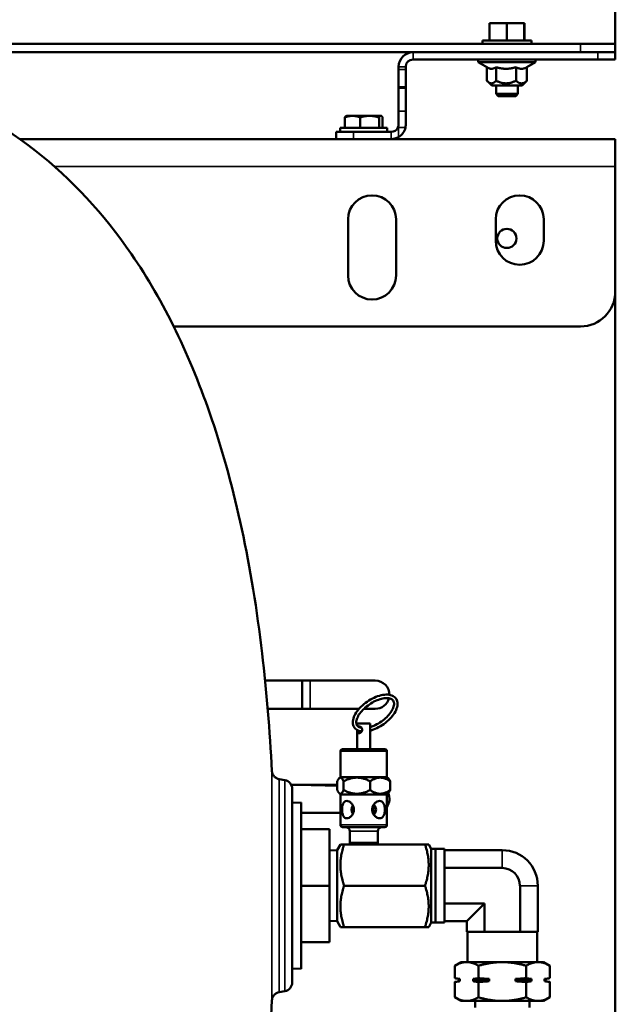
# Model space of a CAD drawing. Header units: inches. Extents: x 1 to 237, y 4 to 150.
# Tile 15 of 209: x 90 to 98, y 32 to 46. Entities that reach past the tile are written whole.
import ezdxf

# ---------------------------------------------------------------- set-up
doc = ezdxf.new("R2010")
doc.units = ezdxf.units.IN
doc.header["$LTSCALE"] = 7
doc.header["$MEASUREMENT"] = 0
doc.layers.add('Visible (ANSI)', color=7, linetype='Continuous', lineweight=50)
doc.layers.add('Visible Narrow (ANSI)', color=7, linetype='Continuous', lineweight=35)

msp = doc.modelspace()

# ---------------------------------------------------------------- linework, layer by layer
at = {"layer": 'Visible (ANSI)'}
for p, q in [((98.315, 45.781), (98.315, 52.541)), ((96.753, 46.081), (96.504, 46.081)), ((96.504, 46.081), (96.504, 45.831)), ((97.004, 46.081), (96.753, 46.081)), ((96.753, 46.081), (96.753, 45.831)), ((97.007, 46.081), (97.004, 46.081)), ((97.004, 46.081), (97.004, 45.831)), ((97.007, 46.081), (97.007, 45.831)), ((96.403, 45.831), (97.109, 45.831)), ((96.403, 45.831), (96.403, 45.781)), ((97.109, 45.831), (97.109, 45.781)), ((97.815, 45.781), (81.815, 45.781)), ((85.415, 45.661), (95.405, 45.661)), ((98.066, 45.661), (95.405, 45.661)), ((97.815, 45.781), (98.315, 45.781)), ((98.066, 45.661), (98.316, 45.661)), ((98.315, 45.781), (98.315, 45.661)), ((98.316, 45.557), (98.316, 45.661)), ((95.405, 45.557), (98.066, 45.557)), ((96.344, 45.517), (96.344, 45.557)), ((97.167, 45.517), (96.344, 45.517)), ((96.475, 45.441), (96.344, 45.517)), ((97.044, 45.445), (97.167, 45.517)), ((97.167, 45.517), (97.167, 45.557)), ((98.316, 45.557), (98.066, 45.557)), ((95.196, 45.452), (95.196, 45.411)), ((95.196, 45.161), (95.196, 45.411)), ((95.3, 45.411), (95.3, 45.452)), ((95.3, 45.411), (95.3, 45.161)), ((96.467, 45.445), (96.467, 45.252)), ((96.599, 45.446), (96.599, 45.252)), ((96.887, 45.446), (96.887, 45.252)), ((97.044, 45.446), (97.044, 45.252)), ((96.537, 45.182), (96.475, 45.244)), ((96.974, 45.182), (97.036, 45.244)), ((95.196, 45.161), (95.196, 45.146)), ((95.196, 45.161), (95.3, 45.161)), ((95.196, 44.812), (95.196, 45.146)), ((95.3, 45.146), (95.3, 45.161)), ((95.3, 45.146), (95.3, 44.812)), ((96.537, 45.182), (96.974, 45.182)), ((96.599, 45.182), (96.599, 45.061)), ((96.912, 45.182), (96.912, 45.061)), ((96.599, 45.061), (96.912, 45.061)), ((96.629, 45.031), (96.599, 45.061)), ((96.629, 45.031), (96.882, 45.031)), ((96.882, 45.031), (96.912, 45.061)), ((95.196, 44.812), (95.196, 44.62)), ((95.3, 44.62), (95.3, 44.812)), ((94.423, 44.571), (94.423, 44.723)), ((94.445, 44.746), (94.441, 44.743)), ((94.533, 44.746), (94.445, 44.746)), ((94.779, 44.746), (94.533, 44.746)), ((94.643, 44.571), (94.643, 44.723)), ((94.941, 44.746), (94.779, 44.746)), ((94.915, 44.571), (94.915, 44.723)), ((94.945, 44.746), (94.941, 44.746)), ((94.945, 44.746), (94.949, 44.743)), ((94.967, 44.571), (94.967, 44.723)), ((94.357, 44.571), (95.033, 44.571)), ((94.357, 44.571), (94.357, 44.516)), ((95.033, 44.571), (95.033, 44.516)), ((89.746, 44.411), (98.315, 44.411)), ((94.3, 44.516), (94.3, 44.411)), ((94.3, 44.516), (94.55, 44.516)), ((94.55, 44.516), (95.091, 44.516)), ((98.315, 44.017), (98.315, 44.411)), ((98.315, 44.017), (98.315, 42.214)), ((94.47, 42.446), (94.47, 43.256)), ((95.16, 43.256), (95.16, 42.446)), ((96.595, 42.946), (96.595, 43.256)), ((97.285, 43.256), (97.285, 42.946)), ((98.315, 42.214), (98.315, 26.305)), ((97.815, 41.714), (91.96, 41.714)), ((93.276, 36.614), (94.862, 36.614)), ((93.808, 36.614), (93.808, 36.208)), ((94.629, 36.208), (93.314, 36.208)), ((94.862, 36.208), (94.698, 36.208)), ((94.789, 35.996), (94.602, 35.996)), ((94.602, 35.966), (94.602, 35.996)), ((94.602, 35.626), (94.602, 35.902)), ((94.789, 35.626), (94.789, 35.996)), ((94.36, 35.226), (94.36, 35.596)), ((95, 35.626), (94.39, 35.626)), ((95.03, 35.226), (95.03, 35.596)), ((93.562, 35.179), (93.478, 35.194)), ((94.315, 35.038), (94.315, 35.164)), ((94.36, 35.226), (94.342, 35.208)), ((95.03, 35.226), (94.36, 35.226)), ((94.406, 35.038), (94.406, 35.164)), ((94.787, 35.038), (94.787, 35.164)), ((95.03, 35.226), (95.049, 35.208)), ((95.076, 35.038), (95.076, 35.164)), ((93.375, 35.114), (93.375, 35.114)), ((93.478, 35.114), (93.478, 35.114)), ((93.651, 35.114), (94.315, 35.114)), ((93.665, 35.056), (93.665, 32.266)), ((94.315, 35.099), (93.961, 35.108)), ((94.36, 34.976), (94.342, 34.995)), ((95.03, 34.976), (94.36, 34.976)), ((94.36, 34.536), (94.36, 34.976)), ((95.03, 34.976), (95.049, 34.995)), ((95.03, 34.536), (95.03, 34.976)), ((93.665, 34.854), (93.795, 34.858)), ((93.795, 34.858), (93.795, 32.464)), ((94.36, 34.708), (93.795, 34.708)), ((94.545, 34.708), (94.532, 34.708)), ((94.858, 34.708), (94.845, 34.708)), ((94.205, 34.476), (93.795, 34.476)), ((94.205, 33.661), (94.205, 34.476)), ((94.39, 34.506), (95, 34.506)), ((94.493, 34.446), (94.493, 34.279)), ((94.898, 34.446), (94.898, 34.279)), ((93.375, 34.275), (93.375, 34.275)), ((93.478, 34.275), (93.478, 34.275)), ((94.205, 34.169), (94.312, 34.173)), ((94.312, 34.173), (94.36, 34.256)), ((94.312, 33.15), (94.312, 34.173)), ((94.36, 34.256), (94.413, 34.256)), ((95.577, 34.256), (94.413, 34.256)), ((94.493, 34.279), (94.898, 34.279)), ((94.493, 34.256), (94.493, 34.279)), ((94.897, 34.256), (94.898, 34.279)), ((95.63, 34.256), (95.577, 34.256)), ((95.668, 34.192), (95.63, 34.256)), ((95.668, 34.192), (95.726, 34.193)), ((95.668, 33.131), (95.668, 34.192)), ((95.726, 33.129), (95.726, 34.193)), ((95.726, 34.193), (95.859, 34.193)), ((95.859, 34.193), (95.859, 33.129)), ((95.859, 34.172), (96.689, 34.172)), ((95.859, 33.917), (96.689, 33.917)), ((94.205, 33.661), (93.795, 33.661)), ((94.205, 32.846), (94.205, 33.661)), ((95.577, 33.661), (94.413, 33.661)), ((96.945, 33.661), (96.945, 32.997)), ((97.2, 33.661), (97.2, 32.997)), ((95.859, 33.406), (96.434, 33.406)), ((96.178, 33.15), (96.434, 33.406)), ((96.434, 33.406), (96.434, 32.997)), ((93.375, 33.047), (93.375, 33.047)), ((93.478, 33.047), (93.478, 33.047)), ((94.205, 33.153), (94.312, 33.15)), ((94.312, 33.15), (94.36, 33.066)), ((94.413, 33.066), (94.36, 33.066)), ((95.577, 33.066), (94.413, 33.066)), ((95.577, 33.066), (95.63, 33.066)), ((95.668, 33.131), (95.63, 33.066)), ((95.668, 33.131), (95.726, 33.129)), ((95.726, 33.129), (95.859, 33.129)), ((95.859, 33.15), (96.178, 33.15)), ((96.178, 33.15), (96.178, 32.997)), ((96.189, 32.997), (96.178, 32.997)), ((96.189, 32.997), (96.422, 32.997)), ((96.189, 32.561), (96.189, 32.997)), ((96.434, 32.997), (96.422, 32.997)), ((96.456, 32.997), (96.434, 32.997)), ((96.456, 32.997), (96.922, 32.997)), ((96.945, 32.997), (96.922, 32.997)), ((96.956, 32.997), (96.945, 32.997)), ((96.956, 32.997), (97.189, 32.997)), ((97.2, 32.997), (97.189, 32.997)), ((97.189, 32.561), (97.189, 32.997)), ((94.205, 32.846), (93.795, 32.846)), ((93.665, 32.468), (93.795, 32.464)), ((96.096, 32.561), (96.004, 32.508)), ((96.004, 32.329), (96.004, 32.508)), ((96.175, 32.561), (96.096, 32.561)), ((96.689, 32.561), (96.175, 32.561)), ((96.346, 32.329), (96.346, 32.508)), ((97.203, 32.561), (96.689, 32.561)), ((97.032, 32.329), (97.032, 32.508)), ((97.283, 32.561), (97.203, 32.561)), ((97.283, 32.561), (97.374, 32.508)), ((97.374, 32.329), (97.374, 32.508)), ((96.066, 32.318), (96.004, 32.329)), ((97.312, 32.318), (97.374, 32.329)), ((96.066, 32.285), (96.004, 32.274)), ((96.004, 32.054), (96.004, 32.274)), ((96.066, 32.318), (96.08, 32.318)), ((96.066, 32.318), (96.066, 32.285)), ((96.066, 32.285), (96.08, 32.285)), ((96.08, 32.318), (96.08, 32.285)), ((96.27, 32.318), (96.499, 32.318)), ((96.27, 32.285), (96.27, 32.318)), ((96.27, 32.285), (96.499, 32.285)), ((96.346, 32.054), (96.346, 32.274)), ((96.499, 32.318), (96.499, 32.285)), ((96.879, 32.318), (97.108, 32.318)), ((96.879, 32.285), (96.879, 32.318)), ((96.879, 32.285), (97.108, 32.285)), ((97.032, 32.054), (97.032, 32.274)), ((97.108, 32.318), (97.108, 32.285)), ((97.298, 32.285), (97.298, 32.318)), ((97.298, 32.318), (97.312, 32.318)), ((97.298, 32.285), (97.312, 32.285)), ((97.312, 32.318), (97.312, 32.285)), ((97.312, 32.285), (97.374, 32.274)), ((97.374, 32.054), (97.374, 32.274)), ((93.562, 32.143), (93.478, 32.128)), ((96.096, 32.001), (96.004, 32.054)), ((97.283, 32.001), (97.374, 32.054)), ((96.096, 32.001), (96.175, 32.001)), ((96.175, 32.001), (96.689, 32.001)), ((96.297, 32.001), (96.297, 31.905)), ((96.689, 32.001), (97.203, 32.001)), ((97.081, 32.001), (97.081, 31.905)), ((97.203, 32.001), (97.283, 32.001))]:
    msp.add_line(p, q, dxfattribs=at)
msp.add_circle((96.755, 42.981), 0.138, dxfattribs=at)
for centre, radius, start, end in [((95.405, 45.452), 0.209, 90, 180), ((95.405, 45.452), 0.105, 90, 180), ((95.091, 44.62), 0.105, 270, 335.2943), ((95.091, 44.62), 0.209, 300, 347.9375), ((95.091, 44.62), 0.209, 270, 300), ((94.815, 43.256), 0.345, 0, 180), ((96.94, 43.256), 0.345, 0, 180), ((96.94, 42.946), 0.345, 180, 0), ((94.815, 42.446), 0.345, 180, 0), ((97.815, 42.214), 0.5, 270, 0), ((94.862, 36.411), 0.203, 359.3288, 90), ((94.862, 36.411), 0.203, 270, 345.171), ((94.39, 35.596), 0.03, 90, 180), ((95, 35.596), 0.03, 0, 90), ((93.54, 35.056), 0.125, 0, 80), ((93.964, 35.228), 0.12, 251.1878, 268.5), ((94.862, 34.911), 0.203, 325.8516, 23.9748), ((94.39, 34.536), 0.03, 180, 270), ((94.433, 34.446), 0.06, 0, 90), ((94.958, 34.446), 0.06, 90, 180), ((95, 34.536), 0.03, 270, 0), ((96.689, 33.661), 0.511, 0, 90), ((96.689, 33.661), 0.255, 0, 90), ((93.54, 32.266), 0.125, 280, 0)]:
    msp.add_arc(centre, radius, start, end, dxfattribs=at)
for start_param, end_param in [(5.783918, 6.782452), (2.527485, 3.7557)]:
    msp.add_ellipse((94.695, 34.756), major_axis=(-0.177, 0), ratio=0.707421, start_param=start_param, end_param=end_param, dxfattribs=at)
for points, knots in [([(85.415, 45.661), (86.406, 45.661), (87.304, 45.523), (88.797, 45.012), (89.417, 44.678), (90.49, 43.835), (90.951, 43.338), (91.817, 42.078), (92.203, 41.285), (92.843, 39.39), (93.085, 38.265), (93.297, 36.464), (93.344, 35.9), (93.375, 35.311)], [1, 1, 1, 1, 1.185741, 1.185741, 1.3437447, 1.3437447, 1.4923382, 1.4923382, 1.663669, 1.663669, 1.8494101, 1.8494101, 1.9287052, 1.9287052, 1.9287052, 1.9287052]), ([(95.196, 44.62), (95.196, 44.607), (95.193, 44.593), (95.187, 44.579), (95.187, 44.578), (95.186, 44.577)], [-0.4021774, -0.4021774, -0.4021774, -0.4021774, -0.3020814, -0.3020814, -0.2916163, -0.2916163, -0.2916163, -0.2916163]), ([(95.296, 44.577), (95.298, 44.588), (95.3, 44.6), (95.3, 44.615), (95.3, 44.618), (95.3, 44.62)], [-2.9043672, -2.9043672, -2.9043672, -2.9043672, -2.8183519, -2.8183519, -2.7976004, -2.7976004, -2.7976004, -2.7976004]), ([(94.538, 36.013), (94.538, 36.038), (94.543, 36.064), (94.565, 36.118), (94.581, 36.147), (94.623, 36.203), (94.648, 36.231), (94.705, 36.282), (94.736, 36.305), (94.802, 36.347), (94.836, 36.364), (94.904, 36.392), (94.938, 36.402), (95.003, 36.413), (95.034, 36.414), (95.089, 36.405), (95.114, 36.396), (95.151, 36.368), (95.165, 36.351), (95.181, 36.312), (95.184, 36.291), (95.18, 36.243), (95.173, 36.217), (95.148, 36.161), (95.13, 36.132), (95.085, 36.077), (95.059, 36.05), (95, 36), (94.968, 35.977), (94.902, 35.938), (94.868, 35.921), (94.819, 35.903), (94.804, 35.898), (94.789, 35.894)], [0, 0, 0, 0, 0.31011, 0.31011, 0.644187, 0.644187, 0.976787, 0.976787, 1.306292, 1.306292, 1.635124, 1.635124, 1.965747, 1.965747, 2.299965, 2.299965, 2.62809, 2.62809, 2.912405, 2.912405, 3.18883, 3.18883, 3.50547, 3.50547, 3.84011, 3.84011, 4.172078, 4.172078, 4.501304, 4.501304, 4.830259, 4.830259, 4.977043, 4.977043, 4.977043, 4.977043]), ([(94.588, 36.013), (94.588, 36.031), (94.592, 36.051), (94.61, 36.095), (94.622, 36.118), (94.656, 36.164), (94.676, 36.187), (94.723, 36.232), (94.75, 36.253), (94.806, 36.291), (94.835, 36.308), (94.894, 36.335), (94.923, 36.345), (94.978, 36.359), (95.004, 36.362), (95.049, 36.362), (95.068, 36.358), (95.1, 36.346), (95.111, 36.337), (95.129, 36.312), (95.134, 36.293), (95.13, 36.251), (95.124, 36.23), (95.104, 36.186), (95.09, 36.163), (95.054, 36.117), (95.032, 36.094), (94.983, 36.05), (94.956, 36.029), (94.899, 35.993), (94.869, 35.977), (94.822, 35.957), (94.805, 35.951), (94.789, 35.946)], [0, 0, 0, 0, 0.321183, 0.321183, 0.623882, 0.623882, 0.93029, 0.93029, 1.240148, 1.240148, 1.55111, 1.55111, 1.860826, 1.860826, 2.166916, 2.166916, 2.46961, 2.46961, 2.791935, 2.791935, 3.205642, 3.205642, 3.518054, 3.518054, 3.821072, 3.821072, 4.128264, 4.128264, 4.4385, 4.4385, 4.749412, 4.749412, 4.929952, 4.929952, 4.929952, 4.929952]), ([(94.666, 35.883), (94.658, 35.884), (94.651, 35.885), (94.619, 35.892), (94.595, 35.903), (94.562, 35.933), (94.55, 35.951), (94.54, 35.984), (94.538, 35.999), (94.538, 36.013)], [5.4123091, 5.4123091, 5.4123091, 5.4123091, 5.4960052, 5.4960052, 5.8195762, 5.8195762, 6.097518, 6.097518, 6.2831853, 6.2831853, 6.2831853, 6.2831853]), ([(94.663, 35.934), (94.65, 35.936), (94.638, 35.94), (94.613, 35.952), (94.603, 35.962), (94.591, 35.985), (94.588, 35.998), (94.588, 36.013)], [5.4563926, 5.4563926, 5.4563926, 5.4563926, 5.6670109, 5.6670109, 6.0011441, 6.0011441, 6.2831853, 6.2831853, 6.2831853, 6.2831853]), ([(94.672, 35.906), (94.672, 35.9), (94.67, 35.893), (94.665, 35.881), (94.661, 35.875), (94.652, 35.866), (94.647, 35.863), (94.637, 35.857), (94.632, 35.856), (94.623, 35.856), (94.619, 35.857), (94.612, 35.863), (94.61, 35.866), (94.606, 35.875), (94.605, 35.881), (94.604, 35.891), (94.604, 35.896), (94.603, 35.901)], [-0.3918707, -0.3918707, -0.3918707, -0.3918707, -0.3427956, -0.3427956, -0.2937205, -0.2937205, -0.2448279, -0.2448279, -0.1959354, -0.1959354, -0.1470428, -0.1470428, -0.0981502, -0.0981502, -0.0490751, -0.0490751, -0.0124343, -0.0124343, -0.0124343, -0.0124343]), ([(94.616, 35.952), (94.619, 35.955), (94.623, 35.956), (94.632, 35.956), (94.637, 35.955), (94.647, 35.95), (94.652, 35.946), (94.661, 35.937), (94.665, 35.932), (94.67, 35.919), (94.672, 35.913), (94.672, 35.906)], [0.1484238, 0.1484238, 0.1484238, 0.1484238, 0.1959354, 0.1959354, 0.2448279, 0.2448279, 0.2937205, 0.2937205, 0.3427956, 0.3427956, 0.3918707, 0.3918707, 0.3918707, 0.3918707]), ([(93.375, 35.311), (93.375, 35.298), (93.378, 35.286), (93.387, 35.261), (93.394, 35.249), (93.411, 35.229), (93.421, 35.219), (93.444, 35.205), (93.456, 35.2), (93.471, 35.196), (93.475, 35.195), (93.478, 35.194)], [0, 0, 0, 0, 0.0979902, 0.0979902, 0.1983823, 0.1983823, 0.3018329, 0.3018329, 0.4010296, 0.4010296, 0.4252768, 0.4252768, 0.4252768, 0.4252768]), ([(94.555, 34.756), (94.555, 34.74), (94.552, 34.723), (94.539, 34.693), (94.53, 34.679), (94.511, 34.657), (94.499, 34.647), (94.475, 34.634), (94.462, 34.631), (94.44, 34.631), (94.43, 34.634), (94.412, 34.647), (94.405, 34.657), (94.394, 34.679), (94.39, 34.693), (94.384, 34.723), (94.383, 34.74), (94.383, 34.756), (94.383, 34.772), (94.384, 34.789), (94.39, 34.82), (94.394, 34.834), (94.405, 34.856), (94.412, 34.865), (94.43, 34.878), (94.44, 34.881), (94.462, 34.881), (94.475, 34.878), (94.499, 34.865), (94.511, 34.856), (94.53, 34.834), (94.539, 34.82), (94.552, 34.789), (94.555, 34.772), (94.555, 34.756)], [-0.967006, -0.967006, -0.967006, -0.967006, -0.846085, -0.846085, -0.725164, -0.725164, -0.604333, -0.604333, -0.483503, -0.483503, -0.362673, -0.362673, -0.241842, -0.241842, -0.120921, -0.120921, 0, 0, 0, 0.120921, 0.120921, 0.241842, 0.241842, 0.362673, 0.362673, 0.483503, 0.483503, 0.604333, 0.604333, 0.725164, 0.725164, 0.846085, 0.846085, 0.967006, 0.967006, 0.967006, 0.967006]), ([(94.999, 34.756), (94.999, 34.74), (94.998, 34.723), (94.992, 34.693), (94.987, 34.679), (94.975, 34.657), (94.967, 34.647), (94.948, 34.634), (94.936, 34.631), (94.913, 34.631), (94.9, 34.634), (94.875, 34.647), (94.863, 34.657), (94.842, 34.679), (94.833, 34.693), (94.821, 34.723), (94.817, 34.74), (94.817, 34.772), (94.821, 34.789), (94.833, 34.82), (94.842, 34.834), (94.863, 34.856), (94.875, 34.865), (94.9, 34.878), (94.913, 34.881), (94.936, 34.881), (94.948, 34.878), (94.967, 34.865), (94.975, 34.856), (94.987, 34.834), (94.992, 34.82), (94.998, 34.789), (94.999, 34.772), (94.999, 34.756)], [-1.934012, -1.934012, -1.934012, -1.934012, -1.813091, -1.813091, -1.69217, -1.69217, -1.57134, -1.57134, -1.450509, -1.450509, -1.329679, -1.329679, -1.208848, -1.208848, -1.087927, -1.087927, -0.967006, -0.967006, -0.846085, -0.846085, -0.725164, -0.725164, -0.604333, -0.604333, -0.483503, -0.483503, -0.362673, -0.362673, -0.241842, -0.241842, -0.120921, -0.120921, 0, 0, 0, 0]), ([(94.85, 34.816), (94.848, 34.812), (94.847, 34.808), (94.839, 34.789), (94.836, 34.772), (94.836, 34.756)], [-0.1526794, -0.1526794, -0.1526794, -0.1526794, -0.1209211, -0.1209211, 0, 0, 0, 0]), ([(94.836, 34.756), (94.836, 34.74), (94.839, 34.723), (94.847, 34.704), (94.848, 34.7), (94.85, 34.696)], [-1.9340121, -1.9340121, -1.9340121, -1.9340121, -1.813091, -1.813091, -1.7813327, -1.7813327, -1.7813327, -1.7813327]), ([(93.478, 32.128), (93.465, 32.126), (93.452, 32.121), (93.429, 32.109), (93.418, 32.101), (93.4, 32.082), (93.392, 32.07), (93.381, 32.046), (93.377, 32.033), (93.375, 32.017), (93.375, 32.014), (93.375, 32.012)], [0, 0, 0, 0, 0.1002584, 0.1002584, 0.2016732, 0.2016732, 0.301446, 0.301446, 0.4037332, 0.4037332, 0.4251962, 0.4251962, 0.4251962, 0.4251962]), ([(85.415, 21.661), (86.406, 21.661), (87.304, 21.799), (88.797, 22.31), (89.417, 22.645), (90.49, 23.488), (90.951, 23.985), (91.817, 25.245), (92.203, 26.037), (92.843, 27.933), (93.085, 29.057), (93.297, 30.858), (93.344, 31.422), (93.375, 32.011)], [1, 1, 1, 1, 1.1857433, 1.1857433, 1.3437465, 1.3437465, 1.4923401, 1.4923401, 1.6636715, 1.6636715, 1.8494148, 1.8494148, 1.9287164, 1.9287164, 1.9287164, 1.9287164])]:
    msp.add_open_spline(points, degree=3, knots=knots, dxfattribs=at)
for points, weights in [([(96.475, 45.441), (96.536, 45.406), (96.599, 45.446)], [1.37456763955, 1.55365152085, 1.35460304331]), ([(96.599, 45.446), (96.743, 45.404), (96.887, 45.446)], [1.35460304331, 1.5641608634, 1.35460304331]), ([(96.887, 45.446), (96.966, 45.404), (97.044, 45.446)], [1.35460304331, 1.5641608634, 1.35460304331]), ([(96.599, 45.252), (96.533, 45.18), (96.467, 45.252)], [1.4330661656, 1.65476227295, 1.4330661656]), ([(96.887, 45.252), (96.743, 45.18), (96.599, 45.252)], [1.4330661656, 1.65476227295, 1.4330661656]), ([(97.044, 45.252), (96.966, 45.18), (96.887, 45.252)], [1.4330661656, 1.65476227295, 1.4330661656]), ([(97.036, 45.244), (97.04, 45.248), (97.044, 45.252)], [1.45418717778, 1.44418424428, 1.4330661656]), ([(94.533, 44.746), (94.482, 44.746), (94.423, 44.723)], [1, 1.0379548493, 1]), ([(94.423, 44.723), (94.433, 44.739), (94.441, 44.743)], [1, 1.02543576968, 1.01677953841]), ([(94.643, 44.723), (94.584, 44.746), (94.533, 44.746)], [1, 1.0379548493, 1]), ([(94.779, 44.746), (94.716, 44.746), (94.643, 44.723)], [1, 1.0379548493, 1]), ([(94.915, 44.723), (94.842, 44.746), (94.779, 44.746)], [1, 1.0379548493, 1]), ([(94.941, 44.746), (94.929, 44.746), (94.915, 44.723)], [1, 1.0379548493, 1]), ([(94.967, 44.723), (94.953, 44.746), (94.941, 44.746)], [1, 1.0379548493, 1]), ([(94.406, 35.164), (94.36, 35.263), (94.315, 35.164)], [1.29460609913, 1.49488235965, 1.29460609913]), ([(94.787, 35.164), (94.596, 35.263), (94.406, 35.164)], [1.29460609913, 1.49488235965, 1.29460609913]), ([(95.076, 35.164), (94.931, 35.263), (94.787, 35.164)], [1.29460609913, 1.49488235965, 1.29460609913]), ([(95.049, 35.208), (95.061, 35.195), (95.076, 35.164)], [1.37580852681, 1.35119901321, 1.29460609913]), ([(94.406, 35.038), (94.36, 34.939), (94.315, 35.038)], [1.35649527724, 1.56634582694, 1.35649527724]), ([(94.787, 35.038), (94.596, 34.939), (94.406, 35.038)], [1.35649527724, 1.56634582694, 1.35649527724]), ([(95.076, 35.038), (94.931, 34.939), (94.787, 35.038)], [1.35649527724, 1.56634582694, 1.35649527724]), ([(95.049, 34.995), (95.061, 35.007), (95.076, 35.038)], [1.44157962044, 1.41579363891, 1.35649527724]), ([(94.413, 34.256), (94.314, 33.959), (94.413, 33.661)], [2.69788361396, 3.11524766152, 2.69788361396]), ([(95.577, 34.256), (95.676, 33.959), (95.577, 33.661)], [2.75975566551, 3.18669135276, 2.75975566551]), ([(94.413, 33.661), (94.314, 33.364), (94.413, 33.066)], [2.69788361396, 3.11524766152, 2.69788361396]), ([(95.577, 33.661), (95.676, 33.364), (95.577, 33.066)], [2.75975566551, 3.18669135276, 2.75975566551]), ([(96.175, 32.561), (96.096, 32.561), (96.004, 32.508)], [1, 1.07908713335, 1.08082679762]), ([(96.346, 32.508), (96.255, 32.561), (96.175, 32.561)], [1.08082679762, 1.07908713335, 1]), ([(96.689, 32.561), (96.53, 32.561), (96.346, 32.508)], [1, 1.07908713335, 1.08082679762]), ([(97.032, 32.508), (96.848, 32.561), (96.689, 32.561)], [1.08082679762, 1.07908713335, 1]), ([(97.203, 32.561), (97.124, 32.561), (97.032, 32.508)], [1, 1.07908713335, 1.08082679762]), ([(97.374, 32.508), (97.283, 32.561), (97.203, 32.561)], [1.08082679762, 1.07908713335, 1]), ([(96.004, 32.329), (96.044, 32.322), (96.08, 32.318)], [1.00845067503, 1.01112012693, 1]), ([(96.27, 32.318), (96.306, 32.322), (96.346, 32.329)], [1, 1.01112012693, 1.00845067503]), ([(96.346, 32.329), (96.426, 32.322), (96.499, 32.318)], [1.00845067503, 1.01112012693, 1]), ([(96.879, 32.318), (96.952, 32.322), (97.032, 32.329)], [1, 1.01112012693, 1.00845067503]), ([(97.032, 32.329), (97.072, 32.322), (97.108, 32.318)], [1.00845067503, 1.01112012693, 1]), ([(97.298, 32.318), (97.334, 32.322), (97.374, 32.329)], [1, 1.01112012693, 1.00845067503]), ([(96.08, 32.285), (96.044, 32.281), (96.004, 32.274)], [1, 1.01112012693, 1.00845067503]), ([(96.346, 32.274), (96.306, 32.281), (96.27, 32.285)], [1.00845067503, 1.01112012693, 1]), ([(96.499, 32.285), (96.426, 32.281), (96.346, 32.274)], [1, 1.01112012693, 1.00845067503]), ([(97.032, 32.274), (96.952, 32.281), (96.879, 32.285)], [1.00845067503, 1.01112012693, 1]), ([(97.108, 32.285), (97.072, 32.281), (97.032, 32.274)], [1, 1.01112012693, 1.00845067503]), ([(97.374, 32.274), (97.334, 32.281), (97.298, 32.285)], [1.00845067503, 1.01112012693, 1]), ([(96.004, 32.054), (96.096, 32.001), (96.175, 32.001)], [1.08082679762, 1.07908713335, 1]), ([(96.175, 32.001), (96.255, 32.001), (96.346, 32.054)], [1, 1.07908713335, 1.08082679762]), ([(96.346, 32.054), (96.53, 32.001), (96.689, 32.001)], [1.08082679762, 1.07908713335, 1]), ([(96.689, 32.001), (96.848, 32.001), (97.032, 32.054)], [1, 1.07908713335, 1.08082679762]), ([(97.032, 32.054), (97.124, 32.001), (97.203, 32.001)], [1.08082679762, 1.07908713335, 1]), ([(97.203, 32.001), (97.283, 32.001), (97.374, 32.054)], [1, 1.07908713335, 1.08082679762])]:
    msp.add_rational_spline(points, weights, degree=2, dxfattribs=at)
at = {"layer": 'Visible Narrow (ANSI)'}
for p, q in [((95.405, 45.661), (95.405, 45.557)), ((97.815, 45.781), (97.815, 45.661)), ((98.066, 45.661), (98.066, 45.557)), ((95.3, 45.452), (95.196, 45.452)), ((95.3, 45.411), (95.196, 45.411)), ((95.196, 45.146), (95.3, 45.146)), ((95.3, 44.812), (95.196, 44.812)), ((95.186, 44.577), (95.196, 44.577)), ((95.196, 44.577), (95.296, 44.577)), ((95.196, 44.439), (95.196, 44.577)), ((94.55, 44.411), (94.55, 44.516)), ((95.091, 44.411), (95.091, 44.516)), ((98.315, 44.017), (90.241, 44.017)), ((93.925, 36.614), (93.925, 36.208)), ((95.03, 35.596), (94.36, 35.596)), ((93.375, 35.311), (93.375, 32.012)), ((93.478, 32.128), (93.478, 35.194)), ((93.562, 32.143), (93.562, 35.179)), ((94.36, 34.536), (95.03, 34.536)), ((94.493, 34.446), (94.898, 34.446)), ((96.689, 33.917), (96.689, 34.172)), ((96.945, 33.661), (97.2, 33.661))]:
    msp.add_line(p, q, dxfattribs=at)
for centre, major_axis, ratio, start_param, end_param in [((93.964, 35.228), (0.116, 0.031), 0.995779, 4.153612, 4.423256), ((93.915, 35.409), (0.047, -0.301), 0.009969, 6.191822, 6.281379)]:
    msp.add_ellipse(centre, major_axis=major_axis, ratio=ratio, start_param=start_param, end_param=end_param, dxfattribs=at)
msp.add_open_spline([(93.96, 35.114), (93.96, 35.113), (93.96, 35.112), (93.96, 35.112), (93.96, 35.111), (93.961, 35.11), (93.961, 35.109)], degree=3, knots=[6.1615632, 6.1615632, 6.1615632, 6.1615632, 6.2071218, 6.2071218, 6.2071218, 6.2831853, 6.2831853, 6.2831853, 6.2831853], dxfattribs=at)

doc.saveas('drawing.dxf')
